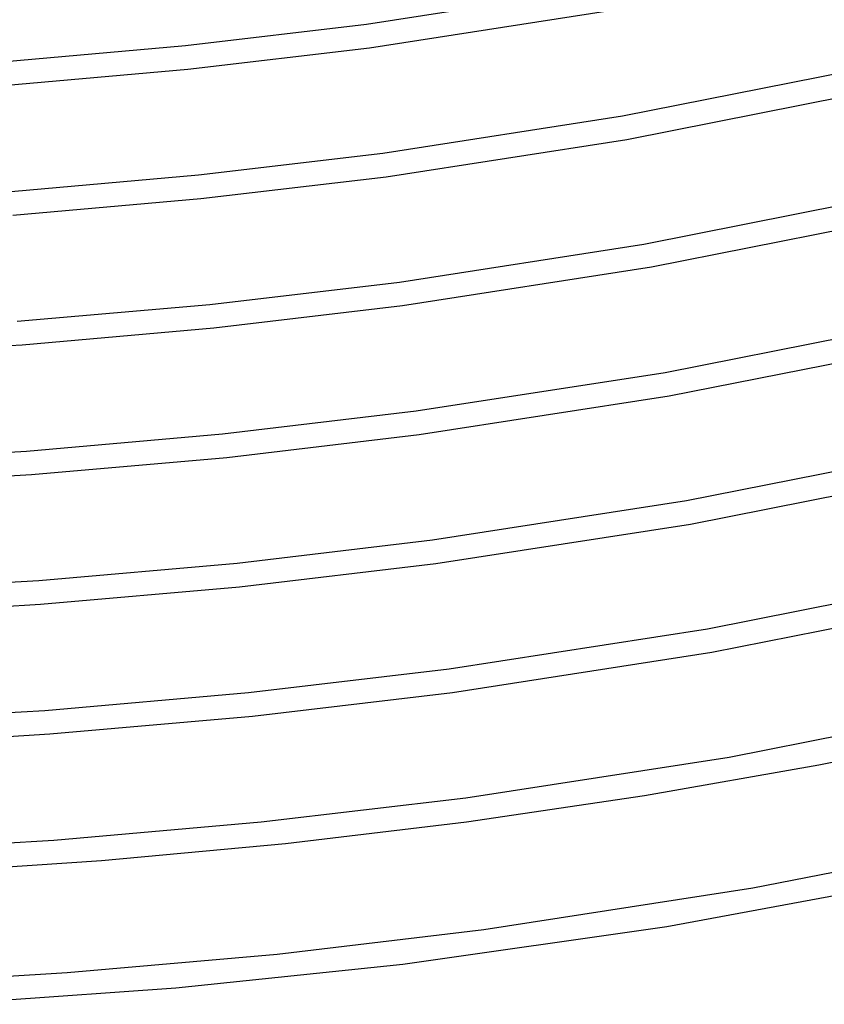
# Model space of a CAD drawing. Header units: millimetres. Extents: x -657 to 657, y -323 to 528.
# Tile 53 of 131: x 80 to 216, y -305 to -140. Entities that reach past the tile are written whole.
import ezdxf

# ---------------------------------------------------------------- set-up
doc = ezdxf.new("R2010")
doc.units = ezdxf.units.MM
doc.layers.add('THICK', color=7, linetype='Continuous')

msp = doc.modelspace()

# ---------------------------------------------------------------- linework, layer by layer
at = {"layer": 'THICK'}
for p, q in [((138.66, -140.33), (178.07, -134.23)), ((139.19, -144.3), (178.8, -138.16)), ((108.29, -143.93), (138.66, -140.33)), ((77.47, -146.65), (108.29, -143.93)), ((108.69, -147.91), (139.19, -144.3)), ((77.76, -150.64), (108.69, -147.91)), ((181.64, -155.76), (220.52, -148.06)), ((182.37, -159.69), (221.45, -151.95)), ((141.44, -161.98), (181.64, -155.76)), ((141.97, -165.95), (182.37, -159.69)), ((110.46, -165.65), (141.44, -161.98)), ((79.03, -168.42), (110.46, -165.65)), ((110.87, -169.63), (141.97, -165.95)), ((79.31, -172.41), (110.87, -169.63)), ((185.22, -177.28), (224.86, -169.43)), ((186.51, -181.11), (225.8, -173.32)), ((144.22, -183.63), (185.22, -177.28)), ((144.75, -187.59), (186.51, -181.11)), ((112.36, -187.4), (144.22, -183.63)), ((80.04, -190.23), (112.36, -187.4)), ((113.04, -191.35), (144.75, -187.59)), ((80.87, -194.18), (113.04, -191.35)), ((188.8, -198.8), (229.21, -190.8)), ((48.37, -196.07), (80.87, -194.18)), ((189.52, -202.74), (230.12, -194.69)), ((147, -205.27), (188.8, -198.8)), ((147.53, -209.24), (189.52, -202.74)), ((114.53, -209.12), (147, -205.27)), ((81.58, -212.01), (114.53, -209.12)), ((115.21, -213.07), (147.53, -209.24)), ((48.29, -213.92), (81.58, -212.01)), ((82.42, -215.95), (115.21, -213.07)), ((192.38, -220.32), (233.57, -212.17)), ((49.3, -217.88), (82.42, -215.95)), ((193.09, -224.26), (234.47, -216.06)), ((149.78, -226.92), (192.38, -220.32)), ((150.32, -230.88), (193.09, -224.26)), ((116.98, -230.81), (149.78, -226.92)), ((83.69, -233.74), (116.98, -230.81)), ((117.38, -234.79), (150.32, -230.88)), ((50.05, -235.7), (83.69, -233.74)), ((195.96, -241.85), (237.93, -233.53)), ((83.97, -237.73), (117.38, -234.79)), ((50.22, -239.69), (83.97, -237.73)), ((196.67, -245.78), (238.82, -237.43)), ((152.57, -248.57), (195.96, -241.85)), ((153.1, -252.53), (196.67, -245.78)), ((118.86, -252.56), (152.57, -248.57)), ((84.66, -255.55), (118.86, -252.56)), ((119.56, -256.5), (153.1, -252.53)), ((50.1, -257.54), (84.66, -255.55)), ((199.55, -263.37), (242.29, -254.9)), ((85.52, -259.5), (119.56, -256.5)), ((214.61, -264.67), (243.18, -258.8)), ((51.14, -261.5), (85.52, -259.5)), ((155.35, -270.21), (199.55, -263.37)), ((185.34, -269.83), (214.61, -264.67)), ((121.02, -274.27), (155.35, -270.21)), ((155.46, -274.23), (185.34, -269.83)), ((86.19, -277.33), (121.02, -274.27)), ((125.09, -277.87), (155.46, -274.23)), ((51, -279.35), (86.19, -277.33)), ((203.57, -285.34), (247.26, -276.68)), ((94.21, -280.73), (125.09, -277.87)), ((63.02, -282.79), (94.21, -280.73)), ((189.12, -291.82), (238.19, -282.73)), ((158.39, -292.34), (203.57, -285.34)), ((123.66, -296.46), (158.39, -292.34)), ((144.76, -298.11), (189.12, -291.82)), ((88.41, -299.56), (123.66, -296.46)), ((106.68, -302.1), (144.76, -298.11)), ((52.81, -301.63), (88.41, -299.56)), ((68.06, -304.88), (106.68, -302.1))]:
    msp.add_line(p, q, dxfattribs=at)

doc.saveas('drawing.dxf')
